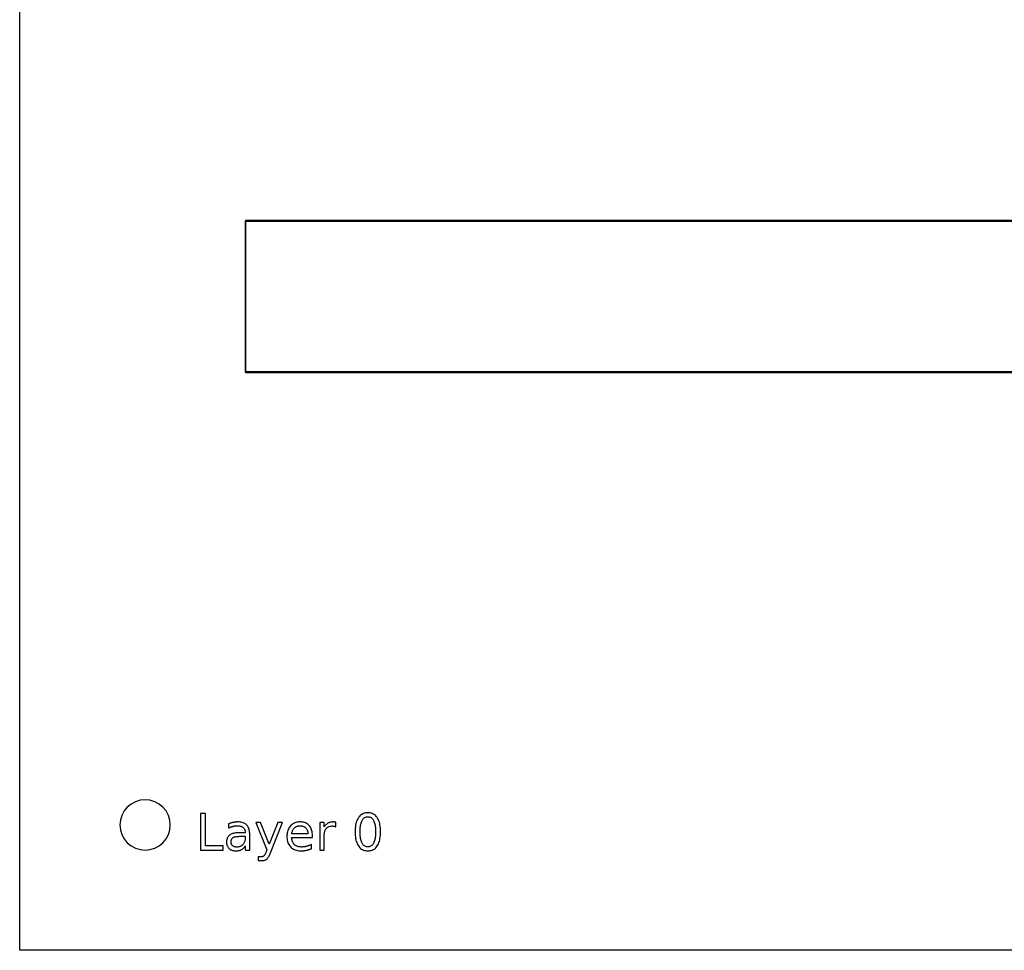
# Model space of a CAD drawing. Header units: metres. Extents: x -355 to 130, y -22 to 162.
# Tile 1 of 18: x -355 to -257, y -22 to 70. Entities that reach past the tile are written whole.
import ezdxf

# ---------------------------------------------------------------- set-up
doc = ezdxf.new("R2010")
doc.units = ezdxf.units.M

msp = doc.modelspace()

# ---------------------------------------------------------------- linework, layer by layer
for points in [[(130.052, -22.452), (-354.852, -22.452), (-354.852, 162.452), (130.052, 162.452), (130.052, -22.452)], [(-232.485, 50.05), (-332.39, 50.05), (-332.425, 50.035), (-332.435, 50.025), (-332.45, 49.99), (-332.45, 35.01), (-332.435, 34.975), (-332.425, 34.965), (-332.39, 34.95), (-232.485, 34.95)], [(-232.933, 35), (-332.39, 35), (-332.4, 35.01), (-332.4, 49.99), (-332.39, 50), (-232.933, 50)], [(-339.9, -10), (-339.948, -9.512), (-340.09, -9.043), (-340.321, -8.611), (-340.632, -8.232), (-341.011, -7.921), (-341.443, -7.69), (-341.912, -7.548), (-342.4, -7.5), (-342.888, -7.548), (-343.357, -7.69), (-343.789, -7.921), (-344.168, -8.232), (-344.479, -8.611), (-344.71, -9.043), (-344.852, -9.512), (-344.9, -10), (-344.852, -10.488), (-344.71, -10.957), (-344.479, -11.389), (-344.168, -11.768), (-343.789, -12.079), (-343.357, -12.31), (-342.888, -12.452), (-342.4, -12.5), (-341.912, -12.452), (-341.443, -12.31), (-341.011, -12.079), (-340.632, -11.768), (-340.321, -11.389), (-340.09, -10.957), (-339.948, -10.488), (-339.9, -10)], [(-320.281, -8.789), (-320.401, -8.794), (-320.515, -8.808), (-320.623, -8.833), (-320.725, -8.867), (-320.821, -8.91), (-320.912, -8.964), (-320.997, -9.027), (-321.076, -9.1), (-321.15, -9.182), (-321.217, -9.274), (-321.279, -9.375), (-321.334, -9.486), (-321.382, -9.604), (-321.424, -9.732), (-321.46, -9.868), (-321.489, -10.013), (-321.511, -10.167), (-321.528, -10.33), (-321.537, -10.501), (-321.541, -10.681), (-321.537, -10.861), (-321.528, -11.032), (-321.511, -11.194), (-321.489, -11.348), (-321.46, -11.493), (-321.424, -11.629), (-321.382, -11.756), (-321.334, -11.875), (-321.279, -11.985), (-321.217, -12.087), (-321.15, -12.179), (-321.076, -12.261), (-320.997, -12.334), (-320.912, -12.397), (-320.821, -12.45), (-320.725, -12.494), (-320.623, -12.527), (-320.515, -12.552), (-320.401, -12.566), (-320.281, -12.571), (-320.161, -12.566), (-320.047, -12.552), (-319.939, -12.527), (-319.837, -12.494), (-319.74, -12.45), (-319.65, -12.397), (-319.565, -12.334), (-319.485, -12.261), (-319.412, -12.179), (-319.344, -12.087), (-319.283, -11.985), (-319.228, -11.875), (-319.179, -11.756), (-319.137, -11.629), (-319.102, -11.493), (-319.073, -11.348), (-319.05, -11.194), (-319.034, -11.032), (-319.024, -10.861), (-319.021, -10.681), (-319.024, -10.501), (-319.034, -10.33), (-319.05, -10.167), (-319.073, -10.013), (-319.102, -9.868), (-319.137, -9.732), (-319.179, -9.604), (-319.228, -9.486), (-319.283, -9.375), (-319.344, -9.274), (-319.412, -9.182), (-319.485, -9.1), (-319.565, -9.027), (-319.65, -8.964), (-319.74, -8.91), (-319.837, -8.867), (-319.939, -8.833), (-320.047, -8.808), (-320.161, -8.794), (-320.281, -8.789)], [(-336.909, -8.855), (-336.909, -12.5), (-334.641, -12.5), (-334.641, -12.085), (-336.416, -12.085), (-336.416, -8.855), (-336.909, -8.855)], [(-332.004, -10.94), (-332.007, -10.818), (-332.016, -10.703), (-332.031, -10.593), (-332.051, -10.491), (-332.077, -10.394), (-332.11, -10.304), (-332.148, -10.221), (-332.192, -10.143), (-332.242, -10.072), (-332.297, -10.008), (-332.359, -9.949), (-332.426, -9.897), (-332.5, -9.851), (-332.58, -9.811), (-332.665, -9.777), (-332.757, -9.749), (-332.855, -9.728), (-332.958, -9.712), (-333.068, -9.703), (-333.184, -9.7), (-333.228, -9.7), (-333.272, -9.702), (-333.317, -9.704), (-333.362, -9.708), (-333.407, -9.712), (-333.452, -9.717), (-333.497, -9.723), (-333.543, -9.73), (-333.589, -9.739), (-333.635, -9.748), (-333.682, -9.758), (-333.729, -9.768), (-333.776, -9.78), (-333.823, -9.793), (-333.871, -9.807), (-333.919, -9.821), (-333.967, -9.837), (-334.016, -9.854), (-334.064, -9.871), (-334.114, -9.89), (-334.114, -10.305), (-334.072, -10.284), (-334.031, -10.263), (-333.989, -10.243), (-333.947, -10.224), (-333.905, -10.207), (-333.862, -10.191), (-333.819, -10.176), (-333.775, -10.161), (-333.731, -10.149), (-333.687, -10.137), (-333.642, -10.126), (-333.597, -10.116), (-333.552, -10.108), (-333.507, -10.101), (-333.461, -10.095), (-333.416, -10.089), (-333.37, -10.086), (-333.323, -10.083), (-333.277, -10.081), (-333.23, -10.08), (-333.158, -10.082), (-333.089, -10.087), (-333.024, -10.096), (-332.961, -10.108), (-332.902, -10.123), (-332.847, -10.142), (-332.795, -10.164), (-332.745, -10.189), (-332.7, -10.218), (-332.657, -10.25), (-332.619, -10.285), (-332.584, -10.323), (-332.553, -10.364), (-332.527, -10.408), (-332.504, -10.455), (-332.486, -10.504), (-332.472, -10.556), (-332.462, -10.611), (-332.455, -10.669), (-332.453, -10.73), (-332.453, -10.774), (-333.084, -10.774), (-333.203, -10.777), (-333.317, -10.784), (-333.424, -10.795), (-333.525, -10.812), (-333.621, -10.833), (-333.71, -10.859), (-333.793, -10.889), (-333.87, -10.924), (-333.941, -10.964), (-334.006, -11.009), (-334.064, -11.058), (-334.117, -11.111), (-334.163, -11.17), (-334.203, -11.232), (-334.237, -11.3), (-334.265, -11.371), (-334.287, -11.448), (-334.302, -11.529), (-334.311, -11.614), (-334.314, -11.704), (-334.312, -11.781), (-334.304, -11.856), (-334.292, -11.927), (-334.275, -11.995), (-334.252, -12.059), (-334.225, -12.121), (-334.193, -12.179), (-334.156, -12.234), (-334.114, -12.286), (-334.067, -12.335), (-334.015, -12.38), (-333.96, -12.42), (-333.902, -12.455), (-333.841, -12.486), (-333.775, -12.512), (-333.707, -12.533), (-333.635, -12.55), (-333.56, -12.562), (-333.481, -12.569), (-333.399, -12.571), (-333.333, -12.57), (-333.27, -12.566), (-333.209, -12.56), (-333.149, -12.552), (-333.092, -12.541), (-333.037, -12.528), (-332.984, -12.513), (-332.933, -12.495), (-332.884, -12.475), (-332.837, -12.452), (-332.792, -12.427), (-332.748, -12.4), (-332.706, -12.369), (-332.665, -12.337), (-332.626, -12.301), (-332.589, -12.263), (-332.553, -12.223), (-332.518, -12.179), (-332.485, -12.134), (-332.453, -12.085), (-332.453, -12.5), (-332.004, -12.5), (-332.004, -10.94)], [(-329.942, -12.754), (-328.74, -9.766), (-329.216, -9.766), (-330.071, -11.904), (-330.925, -9.766), (-331.401, -9.766), (-330.296, -12.456), (-330.376, -12.661), (-330.401, -12.724), (-330.425, -12.782), (-330.449, -12.836), (-330.472, -12.884), (-330.495, -12.928), (-330.518, -12.967), (-330.54, -13.002), (-330.561, -13.031), (-330.583, -13.056), (-330.604, -13.076), (-330.625, -13.093), (-330.648, -13.108), (-330.672, -13.121), (-330.699, -13.132), (-330.727, -13.142), (-330.756, -13.15), (-330.787, -13.156), (-330.82, -13.161), (-330.855, -13.163), (-330.891, -13.164), (-331.155, -13.164), (-331.155, -13.54), (-330.796, -13.54), (-330.736, -13.538), (-330.68, -13.534), (-330.625, -13.526), (-330.573, -13.516), (-330.524, -13.503), (-330.477, -13.486), (-330.432, -13.467), (-330.39, -13.444), (-330.35, -13.419), (-330.313, -13.391), (-330.277, -13.358), (-330.24, -13.318), (-330.203, -13.271), (-330.167, -13.217), (-330.129, -13.157), (-330.092, -13.09), (-330.055, -13.016), (-330.017, -12.936), (-329.98, -12.848), (-329.942, -12.754)], [(-325.781, -11.02), (-325.784, -10.901), (-325.794, -10.786), (-325.81, -10.677), (-325.833, -10.573), (-325.862, -10.474), (-325.897, -10.38), (-325.939, -10.291), (-325.987, -10.208), (-326.041, -10.129), (-326.102, -10.055), (-326.169, -9.988), (-326.24, -9.928), (-326.316, -9.874), (-326.396, -9.828), (-326.481, -9.789), (-326.571, -9.757), (-326.665, -9.732), (-326.764, -9.714), (-326.867, -9.704), (-326.975, -9.7), (-327.096, -9.704), (-327.211, -9.716), (-327.322, -9.736), (-327.427, -9.763), (-327.527, -9.799), (-327.623, -9.842), (-327.713, -9.893), (-327.798, -9.952), (-327.878, -10.02), (-327.953, -10.095), (-328.022, -10.176), (-328.084, -10.263), (-328.138, -10.356), (-328.185, -10.454), (-328.225, -10.558), (-328.258, -10.667), (-328.283, -10.782), (-328.301, -10.902), (-328.312, -11.028), (-328.316, -11.159), (-328.312, -11.287), (-328.3, -11.409), (-328.281, -11.525), (-328.254, -11.636), (-328.22, -11.742), (-328.178, -11.843), (-328.128, -11.938), (-328.071, -12.027), (-328.006, -12.112), (-327.934, -12.191), (-327.854, -12.263), (-327.77, -12.328), (-327.68, -12.385), (-327.584, -12.434), (-327.483, -12.476), (-327.377, -12.51), (-327.265, -12.537), (-327.148, -12.556), (-327.025, -12.567), (-326.897, -12.571), (-326.845, -12.571), (-326.793, -12.569), (-326.741, -12.566), (-326.689, -12.562), (-326.638, -12.558), (-326.586, -12.552), (-326.535, -12.545), (-326.484, -12.537), (-326.433, -12.527), (-326.382, -12.517), (-326.331, -12.506), (-326.281, -12.494), (-326.231, -12.48), (-326.181, -12.466), (-326.131, -12.451), (-326.082, -12.435), (-326.032, -12.418), (-325.983, -12.4), (-325.934, -12.381), (-325.886, -12.361), (-325.886, -11.936), (-325.934, -11.961), (-325.982, -11.984), (-326.03, -12.007), (-326.078, -12.028), (-326.127, -12.047), (-326.175, -12.066), (-326.223, -12.083), (-326.272, -12.099), (-326.32, -12.113), (-326.369, -12.127), (-326.417, -12.139), (-326.467, -12.149), (-326.516, -12.159), (-326.566, -12.167), (-326.616, -12.174), (-326.666, -12.18), (-326.717, -12.184), (-326.767, -12.187), (-326.819, -12.189), (-326.87, -12.19), (-326.958, -12.187), (-327.041, -12.18), (-327.121, -12.168), (-327.196, -12.151), (-327.268, -12.129), (-327.336, -12.102), (-327.399, -12.071), (-327.459, -12.034), (-327.515, -11.993), (-327.567, -11.947), (-327.615, -11.896), (-327.658, -11.841), (-327.697, -11.781), (-327.732, -11.717), (-327.762, -11.649), (-327.788, -11.576), (-327.809, -11.498), (-327.826, -11.417), (-327.839, -11.33), (-327.847, -11.24), (-325.781, -11.24), (-325.781, -11.02)], [(-323.46, -10.185), (-323.462, -9.724), (-323.476, -9.722), (-323.489, -9.72), (-323.502, -9.717), (-323.515, -9.715), (-323.527, -9.713), (-323.539, -9.712), (-323.552, -9.71), (-323.563, -9.709), (-323.575, -9.707), (-323.586, -9.706), (-323.597, -9.705), (-323.608, -9.704), (-323.619, -9.703), (-323.63, -9.702), (-323.64, -9.702), (-323.65, -9.701), (-323.66, -9.701), (-323.67, -9.7), (-323.679, -9.7), (-323.689, -9.7), (-323.753, -9.701), (-323.815, -9.705), (-323.875, -9.711), (-323.933, -9.719), (-323.989, -9.73), (-324.044, -9.744), (-324.096, -9.759), (-324.146, -9.777), (-324.195, -9.798), (-324.241, -9.821), (-324.285, -9.846), (-324.328, -9.874), (-324.369, -9.905), (-324.409, -9.938), (-324.446, -9.974), (-324.483, -10.012), (-324.517, -10.053), (-324.55, -10.096), (-324.58, -10.142), (-324.61, -10.191), (-324.61, -9.766), (-325.061, -9.766), (-325.061, -12.5), (-324.61, -12.5), (-324.61, -11.059), (-324.608, -10.969), (-324.602, -10.882), (-324.591, -10.8), (-324.577, -10.723), (-324.559, -10.649), (-324.536, -10.58), (-324.51, -10.516), (-324.479, -10.455), (-324.445, -10.399), (-324.406, -10.348), (-324.363, -10.301), (-324.317, -10.258), (-324.268, -10.221), (-324.214, -10.189), (-324.158, -10.162), (-324.097, -10.14), (-324.033, -10.122), (-323.966, -10.11), (-323.895, -10.102), (-323.821, -10.1), (-323.799, -10.1), (-323.779, -10.101), (-323.758, -10.102), (-323.738, -10.103), (-323.718, -10.105), (-323.699, -10.108), (-323.68, -10.11), (-323.661, -10.113), (-323.643, -10.117), (-323.625, -10.121), (-323.607, -10.125), (-323.59, -10.13), (-323.572, -10.135), (-323.555, -10.141), (-323.539, -10.147), (-323.523, -10.154), (-323.506, -10.161), (-323.491, -10.169), (-323.475, -10.177), (-323.46, -10.185)], [(-320.281, -9.18), (-320.206, -9.183), (-320.135, -9.195), (-320.068, -9.213), (-320.005, -9.24), (-319.946, -9.273), (-319.89, -9.315), (-319.838, -9.363), (-319.79, -9.42), (-319.746, -9.483), (-319.706, -9.555), (-319.67, -9.633), (-319.637, -9.72), (-319.608, -9.813), (-319.583, -9.915), (-319.562, -10.023), (-319.545, -10.14), (-319.531, -10.264), (-319.522, -10.395), (-319.516, -10.535), (-319.514, -10.681), (-319.516, -10.827), (-319.522, -10.966), (-319.531, -11.097), (-319.545, -11.221), (-319.562, -11.337), (-319.583, -11.446), (-319.608, -11.547), (-319.637, -11.64), (-319.67, -11.727), (-319.706, -11.805), (-319.746, -11.877), (-319.79, -11.94), (-319.838, -11.997), (-319.89, -12.045), (-319.946, -12.087), (-320.005, -12.12), (-320.068, -12.147), (-320.135, -12.165), (-320.206, -12.177), (-320.281, -12.18), (-320.355, -12.177), (-320.426, -12.165), (-320.492, -12.147), (-320.555, -12.12), (-320.615, -12.087), (-320.67, -12.045), (-320.722, -11.997), (-320.769, -11.94), (-320.813, -11.877), (-320.854, -11.805), (-320.89, -11.727), (-320.923, -11.64), (-320.951, -11.547), (-320.976, -11.446), (-320.997, -11.337), (-321.015, -11.221), (-321.028, -11.097), (-321.038, -10.966), (-321.043, -10.827), (-321.045, -10.681), (-321.043, -10.535), (-321.038, -10.395), (-321.028, -10.264), (-321.015, -10.14), (-320.997, -10.023), (-320.976, -9.915), (-320.951, -9.813), (-320.923, -9.72), (-320.89, -9.633), (-320.854, -9.555), (-320.813, -9.483), (-320.769, -9.42), (-320.722, -9.363), (-320.67, -9.315), (-320.615, -9.273), (-320.555, -9.24), (-320.492, -9.213), (-320.426, -9.195), (-320.355, -9.183), (-320.281, -9.18)], [(-326.23, -10.888), (-327.832, -10.891), (-327.823, -10.816), (-327.811, -10.744), (-327.794, -10.675), (-327.774, -10.61), (-327.75, -10.549), (-327.722, -10.491), (-327.69, -10.436), (-327.655, -10.385), (-327.615, -10.337), (-327.572, -10.293), (-327.525, -10.253), (-327.476, -10.216), (-327.423, -10.185), (-327.367, -10.157), (-327.309, -10.134), (-327.247, -10.114), (-327.182, -10.1), (-327.115, -10.089), (-327.044, -10.083), (-326.97, -10.08), (-326.905, -10.083), (-326.843, -10.089), (-326.783, -10.1), (-326.726, -10.116), (-326.671, -10.136), (-326.619, -10.16), (-326.569, -10.188), (-326.523, -10.221), (-326.478, -10.259), (-326.437, -10.301), (-326.398, -10.346), (-326.364, -10.395), (-326.333, -10.446), (-326.307, -10.5), (-326.284, -10.557), (-326.266, -10.618), (-326.251, -10.681), (-326.24, -10.747), (-326.233, -10.816), (-326.23, -10.888)], [(-332.9, -11.126), (-332.453, -11.126), (-332.453, -11.226), (-332.456, -11.312), (-332.462, -11.394), (-332.474, -11.474), (-332.49, -11.549), (-332.51, -11.621), (-332.535, -11.69), (-332.564, -11.755), (-332.598, -11.817), (-332.636, -11.875), (-332.679, -11.93), (-332.726, -11.98), (-332.775, -12.025), (-332.828, -12.065), (-332.884, -12.099), (-332.942, -12.128), (-333.004, -12.152), (-333.068, -12.171), (-333.135, -12.184), (-333.206, -12.192), (-333.279, -12.195), (-333.332, -12.193), (-333.383, -12.189), (-333.431, -12.182), (-333.477, -12.172), (-333.521, -12.16), (-333.563, -12.144), (-333.603, -12.126), (-333.64, -12.105), (-333.675, -12.081), (-333.707, -12.055), (-333.737, -12.026), (-333.764, -11.995), (-333.788, -11.961), (-333.808, -11.926), (-333.826, -11.889), (-333.84, -11.851), (-333.851, -11.81), (-333.859, -11.767), (-333.864, -11.722), (-333.865, -11.675), (-333.863, -11.617), (-333.857, -11.562), (-333.846, -11.51), (-333.832, -11.463), (-333.813, -11.418), (-333.789, -11.378), (-333.762, -11.34), (-333.731, -11.307), (-333.695, -11.277), (-333.655, -11.25), (-333.61, -11.226), (-333.558, -11.205), (-333.499, -11.187), (-333.433, -11.171), (-333.361, -11.157), (-333.282, -11.146), (-333.197, -11.137), (-333.105, -11.131), (-333.006, -11.127), (-332.9, -11.126)]]:
    msp.add_lwpolyline(points)

doc.saveas('drawing.dxf')
